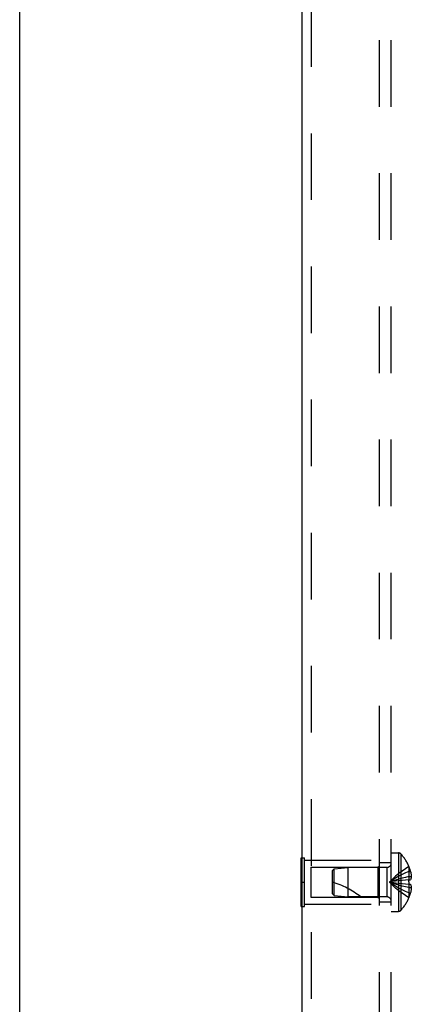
# Model space of a CAD drawing. Header units: inches. Extents: x 0 to 77.3, y 0 to 50.
# Tile 18 of 23: x 0 to 2.5, y 24.9 to 31.1. Entities that reach past the tile are written whole.
import ezdxf

# ---------------------------------------------------------------- set-up
doc = ezdxf.new("R2010")
doc.units = ezdxf.units.IN
doc.header["$LTSCALE"] = 4.25
doc.header["$MEASUREMENT"] = 0
doc.linetypes.add('HIDDEN', pattern=[0.2, 0.1, -0.1])
doc.layers.get('0').update_dxf_attribs({"linetype": 'CONTINUOUS'})
doc.layers.add('DEFAULT_2', color=8, linetype='HIDDEN')
doc.layers.add('SUBPANEL', color=7, linetype='CONTINUOUS')

msp = doc.modelspace()

# ---------------------------------------------------------------- linework, layer by layer
at = {"color": 7, "linetype": 'Continuous'}
for p, q in [((0, 0), (0, 50)), ((1.7972, 25.481), (1.7972, 25.793)), ((1.7972, 25.793), (1.8012, 25.793)), ((1.7972, 25.637), (1.8012, 25.637)), ((1.7972, 25.481), (1.8012, 25.481))]:
    msp.add_line(p, q, dxfattribs=at)
at = {"color": 3, "linetype": 'Continuous'}
msp.add_line((1.8012, 35.517), (1.8012, 15.757), dxfattribs=at)
at = {"layer": 'DEFAULT_2', "color": 8, "linetype": 'HIDDEN'}
for p, q in [((1.8612, 35.517), (1.8612, 15.757)), ((1.8012, 25.793), (1.8182, 25.793)), ((1.8182, 25.481), (1.8182, 25.793)), ((1.8182, 25.777), (2.2972, 25.777)), ((2.2972, 25.497), (2.2972, 25.777)), ((1.8597, 25.732), (1.8597, 25.542)), ((1.8597, 25.732), (2.2872, 25.732)), ((2.2872, 25.732), (2.2972, 25.742)), ((2.2872, 25.732), (2.2872, 25.542)), ((1.8012, 25.637), (1.8182, 25.637)), ((1.8597, 25.542), (2.2872, 25.542)), ((2.2872, 25.542), (2.2972, 25.532)), ((1.8012, 25.481), (1.8182, 25.481)), ((1.8182, 25.497), (2.2972, 25.497))]:
    msp.add_line(p, q, dxfattribs=at)
at = {"layer": 'SUBPANEL', "color": 8, "linetype": 'HIDDEN'}
for p, q in [((2.2972, 16.137), (2.2972, 35.137)), ((2.3722, 16.137), (2.3722, 35.137)), ((2.3722, 25.8235), (2.4187, 25.8235)), ((2.4187, 25.8235), (2.4187, 25.4505)), ((2.4332, 25.8172), (2.4332, 25.4567)), ((1.9972, 25.711), (2.0071, 25.722)), ((1.9972, 25.563), (1.9972, 25.711)), ((2.0071, 25.722), (2.0972, 25.731)), ((2.0071, 25.552), (2.0071, 25.722)), ((2.0972, 25.543), (2.0972, 25.731)), ((2.344, 25.731), (2.0972, 25.731)), ((2.2972, 25.762), (2.3722, 25.762)), ((2.344, 25.731), (2.344, 25.543)), ((2.4855, 25.7365), (2.4851, 25.7362)), ((2.4851, 25.7362), (2.4855, 25.7352)), ((2.4855, 25.7352), (2.4855, 25.6525)), ((2.4418, 25.648), (2.4207, 25.6455)), ((2.4634, 25.6503), (2.4416, 25.648)), ((2.4855, 25.6525), (2.463, 25.6503)), ((2.4855, 25.6525), (2.4851, 25.6524)), ((2.4855, 25.7055), (2.4956, 25.7055)), ((2.4855, 25.6719), (2.5005, 25.6719)), ((2.4855, 25.6525), (2.4956, 25.6525)), ((2.4208, 25.6455), (2.4004, 25.6428)), ((2.4855, 25.6215), (2.463, 25.6236)), ((2.4855, 25.6215), (2.4851, 25.6215)), ((2.4855, 25.6396), (2.4855, 25.637)), ((2.4855, 25.6215), (2.4855, 25.5387)), ((2.4956, 25.6215), (2.4855, 25.6215)), ((2.4855, 25.6021), (2.5005, 25.6021)), ((1.9972, 25.563), (2.0071, 25.552)), ((2.0071, 25.552), (2.0972, 25.543)), ((2.344, 25.543), (2.0972, 25.543)), ((2.4855, 25.5387), (2.4851, 25.5377)), ((2.4851, 25.5377), (2.4855, 25.5375)), ((2.4855, 25.5685), (2.4956, 25.5685)), ((2.2972, 25.512), (2.3722, 25.512)), ((2.3722, 25.4505), (2.4187, 25.4505))]:
    msp.add_line(p, q, dxfattribs=at)
for points in [[(2.4851, 25.7362), (2.463, 25.7225), (2.4416, 25.7077), (2.4207, 25.6917), (2.4004, 25.6746), (2.3806, 25.6564), (2.3615, 25.637)], [(2.4855, 25.7055), (2.4634, 25.696), (2.4418, 25.6858), (2.4208, 25.6748), (2.4005, 25.663), (2.3807, 25.6504), (2.3615, 25.637)], [(2.4855, 25.6719), (2.4634, 25.6671), (2.4418, 25.6618), (2.4208, 25.6562), (2.4005, 25.6502), (2.3807, 25.6438), (2.3615, 25.637)], [(2.4855, 25.6396), (2.4855, 25.6421), (2.4854, 25.6447), (2.4853, 25.6473), (2.4852, 25.6499), (2.4851, 25.6524)], [(2.4956, 25.7055), (2.4965, 25.7013), (2.4973, 25.6971), (2.4981, 25.6929), (2.4988, 25.6887), (2.4993, 25.6844), (2.4998, 25.6802), (2.5002, 25.6761), (2.5005, 25.6719)], [(2.5005, 25.6719), (2.5002, 25.6695), (2.4998, 25.6672), (2.4994, 25.6648), (2.4988, 25.6625), (2.4982, 25.66), (2.4974, 25.6576), (2.4966, 25.655), (2.4956, 25.6525)], [(2.4005, 25.6428), (2.3807, 25.64), (2.3615, 25.637)], [(2.4004, 25.6428), (2.3806, 25.64), (2.3615, 25.637)], [(2.4855, 25.5685), (2.4634, 25.5779), (2.4418, 25.5881), (2.4208, 25.5992), (2.4005, 25.611), (2.3807, 25.6236), (2.3615, 25.637)], [(2.4851, 25.5377), (2.463, 25.5514), (2.4416, 25.5662), (2.4207, 25.5822), (2.4004, 25.5993), (2.3806, 25.6176), (2.3615, 25.637)], [(2.4855, 25.6021), (2.4634, 25.6069), (2.4418, 25.6121), (2.4208, 25.6177), (2.4005, 25.6237), (2.3807, 25.6301), (2.3615, 25.637)], [(2.4634, 25.6236), (2.4416, 25.6259), (2.4207, 25.6284), (2.4004, 25.6311), (2.3806, 25.6339), (2.3615, 25.637)], [(2.4418, 25.6259), (2.4208, 25.6284), (2.4005, 25.6311), (2.3807, 25.6339), (2.3615, 25.637)], [(2.4855, 25.637), (2.4855, 25.6344), (2.4855, 25.6318), (2.4854, 25.6292), (2.4853, 25.6266), (2.4852, 25.6241), (2.4851, 25.6215)], [(2.4956, 25.6215), (2.4966, 25.6189), (2.4974, 25.6164), (2.4982, 25.6139), (2.4988, 25.6115), (2.4994, 25.6091), (2.4998, 25.6067), (2.5002, 25.6044), (2.5005, 25.6021)], [(2.5005, 25.6021), (2.5002, 25.5979), (2.4998, 25.5937), (2.4993, 25.5895), (2.4988, 25.5853), (2.4981, 25.5811), (2.4973, 25.5769), (2.4965, 25.5727), (2.4956, 25.5685)]]:
    msp.add_lwpolyline(points, dxfattribs=at)
for centre, radius, start, end in [((2.4187, 25.8035), 0.02, 43.5138, 90), ((2.2433, 25.637), 0.2618, 22.36129, 43.5138), ((2.344, 25.7592), 0.0282, 270, 360), ((2.2433, 25.637), 0.2614, 15.19411, 22.08938), ((1.827, 25.0917), 0.5712, 52.18624, 72.66464), ((2.344, 25.5148), 0.0282, 0, 90), ((2.2433, 25.637), 0.2618, 316.4862, 337.63871), ((2.2433, 25.637), 0.2614, 337.91062, 344.80589), ((2.4187, 25.4705), 0.02, 270, 316.4862)]:
    msp.add_arc(centre, radius, start, end, dxfattribs=at)

doc.saveas('drawing.dxf')
